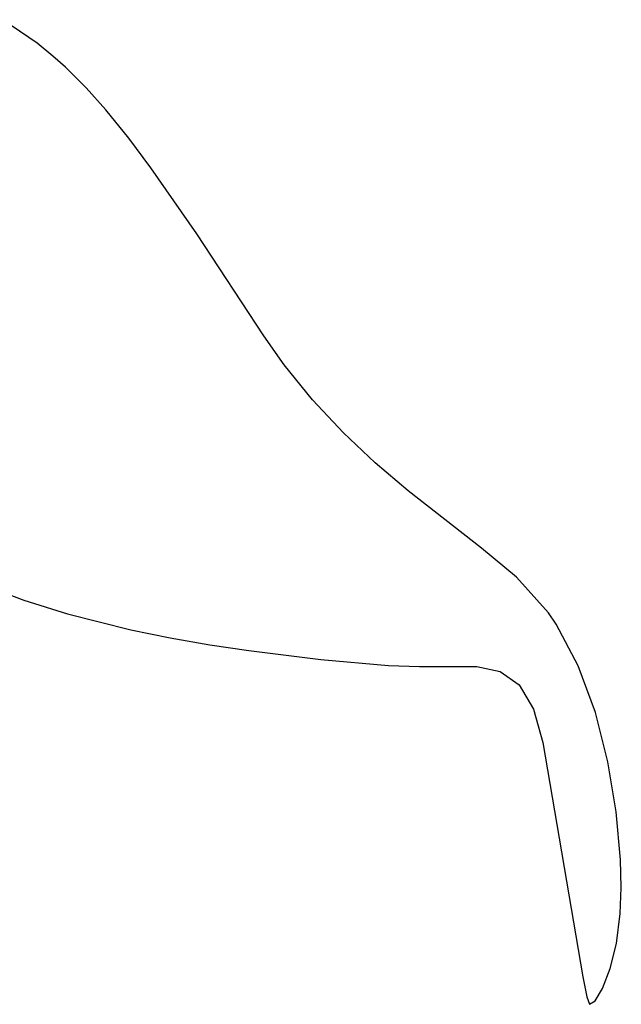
# Model space of a CAD drawing. Header units: metres. Extents: x 1073367 to 1082519, y 1569854 to 1574957.
# Tile 229 of 256: x 1074587 to 1074610, y 1574208 to 1574245. Entities that reach past the tile are written whole.
import ezdxf

# ---------------------------------------------------------------- set-up
doc = ezdxf.new("R2010")
doc.units = ezdxf.units.M
doc.layers.add('CGG_CurvaNivelLidar_v1', color=253, linetype='Continuous', lineweight=30)

msp = doc.modelspace()

# ---------------------------------------------------------------- linework, layer by layer
at = {"layer": 'CGG_CurvaNivelLidar_v1'}
for p, q in [((1074587.6585, 1574243.7891, 65), (1074586.3621, 1574244.6736, 65)), ((1074588.2584, 1574243.3011, 65), (1074587.6585, 1574243.7891, 65)), ((1074588.7265, 1574242.8785, 65), (1074588.2584, 1574243.3011, 65)), ((1074589.5042, 1574242.099, 65), (1074588.7265, 1574242.8785, 65)), ((1074590.2459, 1574241.2707, 65), (1074589.5042, 1574242.099, 65)), ((1074591.1155, 1574240.2022, 65), (1074590.2459, 1574241.2707, 65)), ((1074591.9507, 1574239.091, 65), (1074591.1155, 1574240.2022, 65)), ((1074593.6839, 1574236.5987, 65), (1074591.9507, 1574239.091, 65)), ((1074596.207, 1574232.7524, 65), (1074593.6839, 1574236.5987, 65)), ((1074596.9732, 1574231.6584, 65), (1074596.207, 1574232.7524, 65)), ((1074598.0475, 1574230.3328, 65), (1074596.9732, 1574231.6584, 65)), ((1074599.2182, 1574229.0866, 65), (1074598.0475, 1574230.3328, 65)), ((1074600.411, 1574227.9599, 65), (1074599.2182, 1574229.0866, 65)), ((1074601.6558, 1574226.8981, 65), (1074600.411, 1574227.9599, 65)), ((1074604.4272, 1574224.746, 65), (1074601.6558, 1574226.8981, 65)), ((1074605.7447, 1574223.6524, 65), (1074604.4272, 1574224.746, 65)), ((1074585.5106, 1574223.3925, 65), (1074587.1598, 1574222.7845, 65)), ((1074606.9472, 1574222.3052, 65), (1074605.7447, 1574223.6524, 65)), ((1074587.1598, 1574222.7845, 65), (1074588.8053, 1574222.2649, 65)), ((1074588.8053, 1574222.2649, 65), (1074591.1951, 1574221.6618, 65)), ((1074607.2389, 1574221.8773, 65), (1074606.9472, 1574222.3052, 65)), ((1074591.1951, 1574221.6618, 65), (1074592.6848, 1574221.3593, 65)), ((1074608.0695, 1574220.3062, 65), (1074607.2389, 1574221.8773, 65)), ((1074592.6848, 1574221.3593, 65), (1074594.1722, 1574221.1002, 65)), ((1074594.1722, 1574221.1002, 65), (1074595.6485, 1574220.8764, 65)), ((1074595.6485, 1574220.8764, 65), (1074598.3594, 1574220.5354, 65)), ((1074598.3594, 1574220.5354, 65), (1074600.9119, 1574220.3145, 65)), ((1074600.9119, 1574220.3145, 65), (1074602.087, 1574220.2716, 65)), ((1074602.087, 1574220.2716, 65), (1074604.2397, 1574220.2786, 65)), ((1074604.2397, 1574220.2786, 65), (1074605.1285, 1574220.0877, 65)), ((1074605.1285, 1574220.0877, 65), (1074605.8461, 1574219.5875, 65)), ((1074608.7168, 1574218.5428, 65), (1074608.0695, 1574220.3062, 65)), ((1074605.8461, 1574219.5875, 65), (1074606.3804, 1574218.6661, 65)), ((1074606.3804, 1574218.6661, 65), (1074606.7408, 1574217.4141, 65)), ((1074609.1926, 1574216.6763, 65), (1074608.7168, 1574218.5428, 65)), ((1074606.7408, 1574217.4141, 65), (1074608.2415, 1574208.5712, 65)), ((1074609.5074, 1574214.7949, 65), (1074609.1926, 1574216.6763, 65)), ((1074609.6699, 1574212.9845, 65), (1074609.5074, 1574214.7949, 65)), ((1074609.6952, 1574211.9389, 65), (1074609.6699, 1574212.9845, 65)), ((1074609.657, 1574210.9652, 65), (1074609.6952, 1574211.9389, 65)), ((1074609.5106, 1574209.8297, 65), (1074609.657, 1574210.9652, 65)), ((1074609.2794, 1574208.8825, 65), (1074609.5106, 1574209.8297, 65)), ((1074608.2415, 1574208.5712, 65), (1074608.3891, 1574207.8148, 65)), ((1074608.9882, 1574208.1326, 65), (1074609.2794, 1574208.8825, 65)), ((1074608.3891, 1574207.8148, 65), (1074608.5, 1574207.5356, 65)), ((1074608.7099, 1574207.6706, 65), (1074608.9882, 1574208.1326, 65)), ((1074608.5, 1574207.5356, 65), (1074608.7099, 1574207.6706, 65))]:
    msp.add_line(p, q, dxfattribs=at)

doc.saveas('drawing.dxf')
